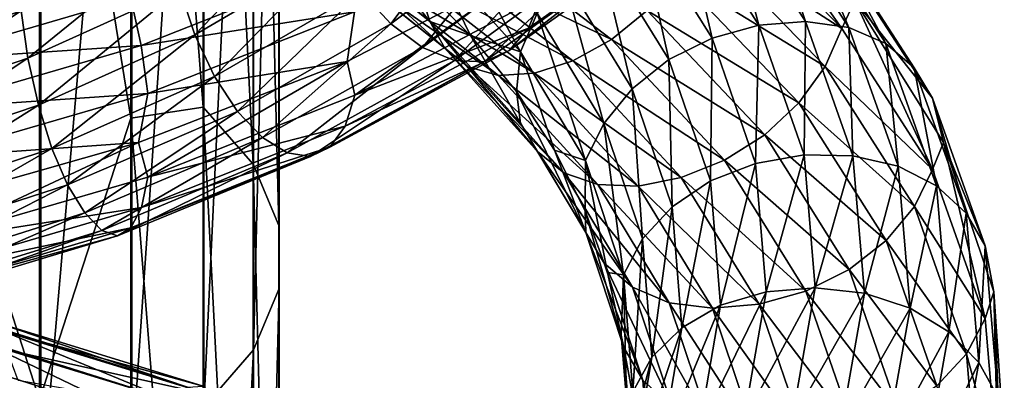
# Model space of a CAD drawing. Header units: metres. Extents: x -109 to 109, y -452 to 89.
# Tile 197 of 256: x 4.69 to 18.98, y -306.61 to -301.38. Entities that reach past the tile are written whole.
import ezdxf

# ---------------------------------------------------------------- set-up
doc = ezdxf.new("R2010")
doc.units = ezdxf.units.M
doc.layers.add('solid_K244270000C71_000_01', color=7, linetype='CONTINUOUS')

msp = doc.modelspace()

# ---------------------------------------------------------------- linework, layer by layer
at = {"layer": 'solid_K244270000C71_000_01'}
for points in [[(4.980319, -294.578125, 834.86615), (3.437735, -302.117523, 829.358582), (3.437735, -288.75882, 837.007446)], [(7.353192, -288.709747, 840.979858), (7.353192, -302.644073, 833.163818), (6.304805, -289.20343, 839.112061)], [(8.079568, -303.474945, 834.559021), (7.353192, -302.644073, 833.163818), (7.353192, -288.709747, 840.979858)], [(8.079568, -289.424896, 842.437744), (8.079568, -303.474945, 834.559021), (7.353192, -288.709747, 840.979858)], [(6.304805, -289.20343, 839.112061), (6.304805, -302.805511, 831.373291), (4.980319, -294.578125, 834.86615)], [(7.353192, -302.644073, 833.163818), (6.304805, -302.805511, 831.373291), (6.304805, -289.20343, 839.112061)], [(8.452125, -304.36496, 836.053589), (8.079568, -303.474945, 834.559021), (8.079568, -289.424896, 842.437744)], [(8.452125, -290.190948, 843.999451), (8.452125, -304.36496, 836.053589), (8.079568, -289.424896, 842.437744)], [(8.454546, -305.275177, 837.582031), (8.452125, -304.36496, 836.053589), (8.452125, -290.190948, 843.999451)], [(8.454546, -290.974365, 845.596558), (8.454546, -305.275177, 837.582031), (8.452125, -290.190948, 843.999451)], [(8.086726, -306.16571, 839.077454), (8.454546, -305.275177, 837.582031), (8.454546, -290.974365, 845.596558)], [(8.086726, -291.740875, 847.15918), (8.086726, -306.16571, 839.077454), (8.454546, -290.974365, 845.596558)], [(7.364774, -306.997559, 840.474304), (8.086726, -306.16571, 839.077454), (8.086726, -291.740875, 847.15918)], [(7.364774, -292.456879, 848.618835), (7.364774, -306.997559, 840.474304), (8.086726, -291.740875, 847.15918)], [(6.320303, -307.734314, 841.711487), (7.364774, -306.997559, 840.474304), (7.364774, -292.456879, 848.618835)], [(6.320303, -293.091003, 849.911621), (6.320303, -307.734314, 841.711487), (7.364774, -292.456879, 848.618835)], [(4.999055, -308.343719, 842.734863), (6.320303, -307.734314, 841.711487), (6.320303, -293.091003, 849.911621)], [(4.999055, -293.61554, 850.980896), (4.999055, -308.343719, 842.734863), (6.320303, -293.091003, 849.911621)], [(3.458888, -308.799072, 843.499451), (4.999055, -308.343719, 842.734863), (4.999055, -293.61554, 850.980896)], [(3.458888, -294.007446, 851.779907), (3.458888, -308.799072, 843.499451), (4.999055, -293.61554, 850.980896)], [(4.980319, -294.578125, 834.86615), (4.980319, -306.892273, 827.329834), (3.437735, -302.117523, 829.358582)], [(6.304805, -302.805511, 831.373291), (4.980319, -306.892273, 827.329834), (4.980319, -294.578125, 834.86615)], [(15.007382, -299.200409, 831.345703), (16.623667, -301.501556, 833.019958), (14.793308, -299.613281, 830.944092)], [(15.007382, -299.200409, 831.345703), (16.810389, -301.097168, 833.451782), (16.623667, -301.501556, 833.019958)], [(10.076385, -301.43808, 857.361633), (9.646701, -300.968689, 857.046326), (11.479028, -299.572021, 855.694092)], [(11.990329, -299.99826, 855.939331), (10.076385, -301.43808, 857.361633), (11.479028, -299.572021, 855.694092)], [(13.659552, -299.914886, 835.929016), (14.741325, -301.643616, 837.799683), (14.28732, -299.668304, 835.682434)], [(14.28732, -299.668304, 835.682434), (15.41881, -301.456696, 837.651611), (14.915316, -299.553375, 835.353394)], [(14.741325, -301.643616, 837.799683), (15.41881, -301.456696, 837.651611), (14.28732, -299.668304, 835.682434)], [(14.793308, -299.613281, 830.944092), (16.623667, -301.501556, 833.019958), (14.575765, -300.181244, 830.783813)], [(14.915316, -299.553375, 835.353394), (16.09654, -301.403076, 837.419739), (15.498057, -299.582428, 834.963074)], [(15.41881, -301.456696, 837.651611), (16.09654, -301.403076, 837.419739), (14.915316, -299.553375, 835.353394)], [(15.498057, -299.582428, 834.963074), (16.725431, -301.490906, 837.117981), (15.99382, -299.7612, 834.533997)], [(16.09654, -301.403076, 837.419739), (16.725431, -301.490906, 837.117981), (15.498057, -299.582428, 834.963074)], [(7.233361, -301.595642, 857.872131), (7.013714, -300.933258, 857.812378), (8.999321, -299.756622, 856.850708)], [(9.281151, -300.394165, 856.875427), (7.233361, -301.595642, 857.872131), (8.999321, -299.756622, 856.850708)], [(10.640753, -300.378235, 834.374023), (11.957321, -301.842682, 835.802185), (10.858295, -299.800873, 834.534058)], [(11.957321, -301.842682, 835.802185), (12.20178, -301.282471, 836.001221), (10.858295, -299.800873, 834.534058)], [(15.99382, -299.7612, 834.533997), (17.260456, -301.721954, 836.762207), (16.37604, -300.069458, 834.094788)], [(16.725431, -301.490906, 837.117981), (17.260456, -301.721954, 836.762207), (15.99382, -299.7612, 834.533997)], [(14.371198, -299.876953, 858.249512), (12.077211, -301.499878, 860.015442), (14.036932, -300.224854, 857.743103)], [(12.257463, -301.039703, 860.51062), (12.077211, -301.499878, 860.015442), (14.371198, -299.876953, 858.249512)], [(13.077492, -300.280731, 836.071838), (14.113169, -301.955505, 837.84967), (13.659552, -299.914886, 835.929016)], [(14.113169, -301.955505, 837.84967), (14.741325, -301.643616, 837.799683), (13.659552, -299.914886, 835.929016)], [(8.99811, -300.075867, 832.513184), (10.64226, -301.403198, 833.718506), (9.600228, -300.095642, 833.337219)], [(10.861115, -301.790466, 833.261719), (10.64226, -301.403198, 833.718506), (8.99811, -300.075867, 832.513184)], [(9.183154, -300.440613, 832.030151), (10.861115, -301.790466, 833.261719), (8.99811, -300.075867, 832.513184)], [(10.64226, -301.403198, 833.718506), (10.465659, -300.828857, 834.013), (9.600228, -300.095642, 833.337219)], [(10.539438, -301.777954, 857.794189), (10.076385, -301.43808, 857.361633), (11.990329, -299.99826, 855.939331)], [(12.541335, -300.292786, 856.295166), (10.539438, -301.777954, 857.794189), (11.990329, -299.99826, 855.939331)], [(11.227074, -300.094696, 829.495117), (13.278503, -301.662354, 831.050842), (10.754732, -300.45108, 829.901672)], [(13.796474, -301.244263, 830.832092), (13.278503, -301.662354, 831.050842), (11.227074, -300.094696, 829.495117)], [(16.37604, -300.069458, 834.094788), (17.672947, -302.073151, 836.377319), (16.621975, -300.480865, 833.675842)], [(17.260456, -301.721954, 836.762207), (17.672947, -302.073151, 836.377319), (16.37604, -300.069458, 834.094788)], [(14.036932, -300.224854, 857.743103), (11.796303, -301.825378, 859.457825), (13.602844, -300.41925, 857.226257)], [(12.077211, -301.499878, 860.015442), (11.796303, -301.825378, 859.457825), (14.036932, -300.224854, 857.743103)], [(14.575765, -300.181244, 830.783813), (16.379208, -302.053894, 832.819641), (14.236742, -300.738281, 830.743896)], [(16.623667, -301.501556, 833.019958), (16.379208, -302.053894, 832.819641), (14.575765, -300.181244, 830.783813)], [(4.811071, -301.933167, 858.446594), (4.714126, -301.248962, 858.528015), (6.872385, -300.261688, 857.908813)], [(7.013714, -300.933258, 857.812378), (4.811071, -301.933167, 858.446594), (6.872385, -300.261688, 857.908813)], [(10.640753, -300.378235, 834.374023), (10.465659, -300.828857, 834.013), (11.235077, -301.605713, 834.753052)], [(11.002323, -301.968079, 858.310547), (10.539438, -301.777954, 857.794189), (12.541335, -300.292786, 856.295166)], [(10.640753, -300.378235, 834.374023), (11.235077, -301.605713, 834.753052), (11.957321, -301.842682, 835.802185)], [(13.092142, -300.438812, 856.733643), (11.002323, -301.968079, 858.310547), (12.541335, -300.292786, 856.295166)], [(12.582751, -300.748413, 836.09436), (13.579247, -302.378815, 837.791992), (13.077492, -300.280731, 836.071838)], [(13.579247, -302.378815, 837.791992), (14.113169, -301.955505, 837.84967), (13.077492, -300.280731, 836.071838)], [(7.518257, -302.201263, 858.090088), (7.233361, -301.595642, 857.872131), (9.281151, -300.394165, 856.875427)], [(9.646701, -300.968689, 857.046326), (7.518257, -302.201263, 858.090088), (9.281151, -300.394165, 856.875427)], [(11.20125, -302.058533, 832.76532), (10.861115, -301.790466, 833.261719), (9.183154, -300.440613, 832.030151)], [(9.470741, -300.675995, 831.490479), (11.20125, -302.058533, 832.76532), (9.183154, -300.440613, 832.030151)], [(10.754732, -300.45108, 829.901672), (12.719855, -301.970642, 831.380066), (10.282221, -300.68045, 830.391296)], [(13.278503, -301.662354, 831.050842), (12.719855, -301.970642, 831.380066), (10.754732, -300.45108, 829.901672)], [(11.431505, -301.988007, 858.87677), (11.002323, -301.968079, 858.310547), (13.092142, -300.438812, 856.733643)], [(13.602844, -300.41925, 857.226257), (11.431505, -301.988007, 858.87677), (13.092142, -300.438812, 856.733643)], [(11.796303, -301.825378, 859.457825), (11.431505, -301.988007, 858.87677), (13.602844, -300.41925, 857.226257)], [(16.621975, -300.480865, 833.675842), (17.938358, -302.515411, 835.990479), (16.810389, -301.097168, 833.451782)], [(17.672947, -302.073151, 836.377319), (17.938358, -302.515411, 835.990479), (16.621975, -300.480865, 833.675842)], [(6.304607, -301.062897, 863.537476), (6.455274, -301.751648, 863.627747), (9.41068, -300.580139, 862.673828)], [(9.41068, -300.580139, 862.673828), (6.455274, -301.751648, 863.627747), (9.552009, -301.263947, 862.577454)], [(12.179196, -300.565308, 860.989929), (9.44348, -301.982635, 862.386475), (9.552981, -302.469543, 861.918213)], [(9.552009, -301.263947, 862.577454), (9.44348, -301.982635, 862.386475), (12.179196, -300.565308, 860.989929)], [(12.179196, -300.565308, 860.989929), (9.552981, -302.469543, 861.918213), (12.257463, -301.039703, 860.51062)], [(11.642427, -302.18396, 832.264648), (11.20125, -302.058533, 832.76532), (9.470741, -300.675995, 831.490479)], [(9.84376, -300.760498, 830.931946), (11.642427, -302.18396, 832.264648), (9.470741, -300.675995, 831.490479)], [(10.282221, -300.68045, 830.391296), (12.161006, -302.150726, 831.793518), (9.84376, -300.760498, 830.931946)], [(12.161006, -302.150726, 831.793518), (11.642427, -302.18396, 832.264648), (9.84376, -300.760498, 830.931946)], [(12.719855, -301.970642, 831.380066), (12.161006, -302.150726, 831.793518), (10.282221, -300.68045, 830.391296)], [(12.20178, -301.282471, 836.001221), (13.168105, -302.880219, 837.635376), (12.582751, -300.748413, 836.09436)], [(13.168105, -302.880219, 837.635376), (13.579247, -302.378815, 837.791992), (12.582751, -300.748413, 836.09436)], [(14.236742, -300.738281, 830.743896), (15.998238, -302.582031, 832.721375), (13.796474, -301.244263, 830.832092)], [(16.379208, -302.053894, 832.819641), (15.998238, -302.582031, 832.721375), (14.236742, -300.738281, 830.743896)], [(4.714126, -301.248962, 858.528015), (2.411047, -302.047485, 858.802368), (3.835884, -300.930878, 858.919495)], [(4.961739, -302.614075, 858.531677), (4.811071, -301.933167, 858.446594), (7.013714, -300.933258, 857.812378)], [(7.233361, -301.595642, 857.872131), (4.961739, -302.614075, 858.531677), (7.013714, -300.933258, 857.812378)], [(10.64226, -301.403198, 833.718506), (11.235077, -301.605713, 834.753052), (10.465659, -300.828857, 834.013)], [(3.12455, -301.325623, 863.720398), (3.2245, -301.969452, 864.002258), (6.304607, -301.062897, 863.537476)], [(6.304607, -301.062897, 863.537476), (3.2245, -301.969452, 864.002258), (6.455274, -301.751648, 863.627747)], [(7.853136, -302.706177, 858.461914), (7.518257, -302.201263, 858.090088), (9.646701, -300.968689, 857.046326)], [(10.076385, -301.43808, 857.361633), (7.853136, -302.706177, 858.461914), (9.646701, -300.968689, 857.046326)], [(12.257463, -301.039703, 860.51062), (9.552981, -302.469543, 861.918213), (12.077211, -301.499878, 860.015442)], [(16.810389, -301.097168, 833.451782), (17.940186, -303.550934, 835.321838), (16.623667, -301.501556, 833.019958)], [(16.810389, -301.097168, 833.451782), (18.099243, -303.156952, 835.786011), (17.940186, -303.550934, 835.321838)], [(17.938358, -302.515411, 835.990479), (18.099243, -303.156952, 835.786011), (16.810389, -301.097168, 833.451782)], [(13.796474, -301.244263, 830.832092), (15.503497, -303.047455, 832.736572), (13.278503, -301.662354, 831.050842)], [(15.998238, -302.582031, 832.721375), (15.503497, -303.047455, 832.736572), (13.796474, -301.244263, 830.832092)], [(2.460629, -302.739471, 858.729492), (2.411047, -302.047485, 858.802368), (4.714126, -301.248962, 858.528015)], [(4.811071, -301.933167, 858.446594), (2.460629, -302.739471, 858.729492), (4.714126, -301.248962, 858.528015)], [(6.455274, -301.751648, 863.627747), (6.552219, -302.448975, 863.545959), (9.552009, -301.263947, 862.577454)], [(9.552009, -301.263947, 862.577454), (6.552219, -302.448975, 863.545959), (9.44348, -301.982635, 862.386475)], [(11.957321, -301.842682, 835.802185), (12.904286, -303.421448, 837.393677), (12.20178, -301.282471, 836.001221)], [(12.904286, -303.421448, 837.393677), (13.168105, -302.880219, 837.635376), (12.20178, -301.282471, 836.001221)], [(8.214021, -303.083496, 858.956543), (7.853136, -302.706177, 858.461914), (10.076385, -301.43808, 857.361633)], [(10.539438, -301.777954, 857.794189), (8.214021, -303.083496, 858.956543), (10.076385, -301.43808, 857.361633)], [(12.077211, -301.499878, 860.015442), (9.4125, -302.919678, 861.394348), (11.796303, -301.825378, 859.457825)], [(9.552981, -302.469543, 861.918213), (9.4125, -302.919678, 861.394348), (12.077211, -301.499878, 860.015442)], [(10.64226, -301.403198, 833.718506), (11.959014, -302.876862, 835.137573), (11.235077, -301.605713, 834.753052)], [(12.204949, -303.290344, 834.710938), (11.959014, -302.876862, 835.137573), (10.64226, -301.403198, 833.718506)], [(10.861115, -301.790466, 833.261719), (12.204949, -303.290344, 834.710938), (10.64226, -301.403198, 833.718506)], [(14.741325, -301.643616, 837.799683), (15.37047, -303.460815, 839.790588), (15.41881, -301.456696, 837.651611)], [(15.37047, -303.460815, 839.790588), (16.076868, -303.337708, 839.746704), (15.41881, -301.456696, 837.651611)], [(15.41881, -301.456696, 837.651611), (16.076868, -303.337708, 839.746704), (16.09654, -301.403076, 837.419739)], [(16.076868, -303.337708, 839.746704), (16.783524, -303.349609, 839.617493), (16.09654, -301.403076, 837.419739)], [(16.09654, -301.403076, 837.419739), (16.783524, -303.349609, 839.617493), (16.725431, -301.490906, 837.117981)], [(16.623667, -301.501556, 833.019958), (17.940186, -303.550934, 835.321838), (16.379208, -302.053894, 832.819641)], [(16.725431, -301.490906, 837.117981), (17.439255, -303.500183, 839.409302), (17.260456, -301.721954, 836.762207)], [(16.783524, -303.349609, 839.617493), (17.439255, -303.500183, 839.409302), (16.725431, -301.490906, 837.117981)], [(5.157163, -303.24292, 858.783752), (4.961739, -302.614075, 858.531677), (7.233361, -301.595642, 857.872131)], [(7.518257, -302.201263, 858.090088), (5.157163, -303.24292, 858.783752), (7.233361, -301.595642, 857.872131)], [(11.959014, -302.876862, 835.137573), (11.899452, -302.420044, 835.548157), (11.235077, -301.605713, 834.753052)], [(11.957321, -301.842682, 835.802185), (11.235077, -301.605713, 834.753052), (11.899452, -302.420044, 835.548157)], [(13.278503, -301.662354, 831.050842), (14.921437, -303.415405, 832.871643), (12.719855, -301.970642, 831.380066)], [(15.503497, -303.047455, 832.736572), (14.921437, -303.415405, 832.871643), (13.278503, -301.662354, 831.050842)], [(14.113169, -301.955505, 837.84967), (14.715504, -303.715057, 839.742615), (14.741325, -301.643616, 837.799683)], [(14.715504, -303.715057, 839.742615), (15.37047, -303.460815, 839.790588), (14.741325, -301.643616, 837.799683)], [(3.2245, -301.969452, 864.002258), (3.301559, -302.669983, 864.1073), (6.455274, -301.751648, 863.627747)], [(6.455274, -301.751648, 863.627747), (3.301559, -302.669983, 864.1073), (6.552219, -302.448975, 863.545959)], [(8.574776, -303.310059, 859.536011), (8.214021, -303.083496, 858.956543), (10.539438, -301.777954, 857.794189)], [(11.002323, -301.968079, 858.310547), (8.574776, -303.310059, 859.536011), (10.539438, -301.777954, 857.794189)], [(12.587169, -303.596436, 834.264282), (12.204949, -303.290344, 834.710938), (10.861115, -301.790466, 833.261719)], [(11.20125, -302.058533, 832.76532), (12.587169, -303.596436, 834.264282), (10.861115, -301.790466, 833.261719)], [(17.260456, -301.721954, 836.762207), (17.997114, -303.787109, 839.130981), (17.672947, -302.073151, 836.377319)], [(17.439255, -303.500183, 839.409302), (17.997114, -303.787109, 839.130981), (17.260456, -301.721954, 836.762207)], [(2.537688, -303.431946, 858.829407), (2.460629, -302.739471, 858.729492), (4.811071, -301.933167, 858.446594)], [(4.961739, -302.614075, 858.531677), (2.537688, -303.431946, 858.829407), (4.811071, -301.933167, 858.446594)], [(11.796303, -301.825378, 859.457825), (9.193571, -303.22644, 860.794983), (11.431505, -301.988007, 858.87677)], [(9.4125, -302.919678, 861.394348), (9.193571, -303.22644, 860.794983), (11.796303, -301.825378, 859.457825)], [(11.957321, -301.842682, 835.802185), (11.899452, -302.420044, 835.548157), (12.45491, -303.269379, 836.392334)], [(11.957321, -301.842682, 835.802185), (12.45491, -303.269379, 836.392334), (12.904286, -303.421448, 837.393677)], [(13.579247, -302.378815, 837.791992), (14.158794, -304.090912, 839.600098), (14.113169, -301.955505, 837.84967)], [(14.158794, -304.090912, 839.600098), (14.715504, -303.715057, 839.742615), (14.113169, -301.955505, 837.84967)], [(9.44348, -301.982635, 862.386475), (6.415642, -303.160278, 863.331604), (6.552886, -303.660767, 862.879333)], [(6.552219, -302.448975, 863.545959), (6.415642, -303.160278, 863.331604), (9.44348, -301.982635, 862.386475)], [(9.44348, -301.982635, 862.386475), (6.552886, -303.660767, 862.879333), (9.552981, -302.469543, 861.918213)], [(8.909263, -303.362671, 860.161865), (8.574776, -303.310059, 859.536011), (11.002323, -301.968079, 858.310547)], [(11.431505, -301.988007, 858.87677), (8.909263, -303.362671, 860.161865), (11.002323, -301.968079, 858.310547)], [(9.193571, -303.22644, 860.794983), (8.909263, -303.362671, 860.161865), (11.431505, -301.988007, 858.87677)], [(13.082932, -303.769409, 833.830017), (12.587169, -303.596436, 834.264282), (11.20125, -302.058533, 832.76532)], [(11.642427, -302.18396, 832.264648), (13.082932, -303.769409, 833.830017), (11.20125, -302.058533, 832.76532)], [(12.719855, -301.970642, 831.380066), (14.293669, -303.667816, 833.112305), (12.161006, -302.150726, 831.793518)], [(14.921437, -303.415405, 832.871643), (14.293669, -303.667816, 833.112305), (12.719855, -301.970642, 831.380066)], [(16.379208, -302.053894, 832.819641), (17.676365, -304.085938, 835.077698), (15.998238, -302.582031, 832.721375)], [(17.940186, -303.550934, 835.321838), (17.676365, -304.085938, 835.077698), (16.379208, -302.053894, 832.819641)], [(17.672947, -302.073151, 836.377319), (18.427208, -304.184143, 838.803406), (17.938358, -302.515411, 835.990479)], [(17.997114, -303.787109, 839.130981), (18.427208, -304.184143, 838.803406), (17.672947, -302.073151, 836.377319)], [(4.980319, -306.892273, 827.329834), (3.437735, -314.821381, 820.665344), (3.437735, -302.117523, 829.358582)], [(5.386874, -303.774567, 859.196838), (5.157163, -303.24292, 858.783752), (7.518257, -302.201263, 858.090088)], [(7.853136, -302.706177, 858.461914), (5.386874, -303.774567, 859.196838), (7.518257, -302.201263, 858.090088)], [(12.161006, -302.150726, 831.793518), (13.665673, -303.790588, 833.438538), (11.642427, -302.18396, 832.264648)], [(13.665673, -303.790588, 833.438538), (13.082932, -303.769409, 833.830017), (11.642427, -302.18396, 832.264648)], [(14.293669, -303.667816, 833.112305), (13.665673, -303.790588, 833.438538), (12.161006, -302.150726, 831.793518)], [(13.168105, -302.880219, 837.635376), (13.730106, -304.557404, 839.376526), (13.579247, -302.378815, 837.791992)], [(13.730106, -304.557404, 839.376526), (14.158794, -304.090912, 839.600098), (13.579247, -302.378815, 837.791992)], [(3.301559, -302.669983, 864.1073), (3.351142, -303.37558, 864.033752), (6.552219, -302.448975, 863.545959)], [(6.552219, -302.448975, 863.545959), (3.351142, -303.37558, 864.033752), (6.415642, -303.160278, 863.331604)], [(9.552981, -302.469543, 861.918213), (6.552886, -303.660767, 862.879333), (9.4125, -302.919678, 861.394348)], [(12.906113, -304.465881, 836.719299), (12.45491, -303.269379, 836.392334), (11.899452, -302.420044, 835.548157)], [(11.959014, -302.876862, 835.137573), (12.906113, -304.465881, 836.719299), (11.899452, -302.420044, 835.548157)], [(17.938358, -302.515411, 835.990479), (18.703949, -304.659332, 838.450562), (18.099243, -303.156952, 835.786011)], [(18.427208, -304.184143, 838.803406), (18.703949, -304.659332, 838.450562), (17.938358, -302.515411, 835.990479)], [(2.637639, -304.0755, 859.101868), (2.537688, -303.431946, 858.829407), (4.961739, -302.614075, 858.531677)], [(5.157163, -303.24292, 858.783752), (2.637639, -304.0755, 859.101868), (4.961739, -302.614075, 858.531677)], [(7.353192, -302.644073, 833.163818), (7.353192, -315.894531, 824.237427), (6.304805, -302.805511, 831.373291)], [(8.079568, -316.835663, 825.56073), (7.353192, -315.894531, 824.237427), (7.353192, -302.644073, 833.163818)], [(8.079568, -303.474945, 834.559021), (8.079568, -316.835663, 825.56073), (7.353192, -302.644073, 833.163818)], [(15.998238, -302.582031, 832.721375), (17.265224, -304.58197, 834.915588), (15.503497, -303.047455, 832.736572)], [(17.676365, -304.085938, 835.077698), (17.265224, -304.58197, 834.915588), (15.998238, -302.582031, 832.721375)], [(6.304805, -302.805511, 831.373291), (6.304805, -315.740631, 822.564941), (4.980319, -306.892273, 827.329834)], [(5.634424, -304.180023, 859.736816), (5.386874, -303.774567, 859.196838), (7.853136, -302.706177, 858.461914)], [(8.214021, -303.083496, 858.956543), (5.634424, -304.180023, 859.736816), (7.853136, -302.706177, 858.461914)], [(7.353192, -315.894531, 824.237427), (6.304805, -315.740631, 822.564941), (6.304805, -302.805511, 831.373291)], [(9.4125, -302.919678, 861.394348), (6.456523, -304.103027, 862.333984), (9.193571, -303.22644, 860.794983)], [(6.552886, -303.660767, 862.879333), (6.456523, -304.103027, 862.333984), (9.4125, -302.919678, 861.394348)], [(13.171525, -304.908447, 836.325745), (12.906113, -304.465881, 836.719299), (11.959014, -302.876862, 835.137573)], [(12.204949, -303.290344, 834.710938), (13.171525, -304.908447, 836.325745), (11.959014, -302.876862, 835.137573)], [(12.904286, -303.421448, 837.393677), (13.455028, -305.078308, 839.089783), (13.168105, -302.880219, 837.635376)], [(13.455028, -305.078308, 839.089783), (13.730106, -304.557404, 839.376526), (13.168105, -302.880219, 837.635376)], [(5.881884, -304.434174, 860.362488), (5.634424, -304.180023, 859.736816), (8.214021, -303.083496, 858.956543)], [(8.574776, -303.310059, 859.536011), (5.881884, -304.434174, 860.362488), (8.214021, -303.083496, 858.956543)], [(15.503497, -303.047455, 832.736572), (16.731302, -305.00235, 834.850769), (14.921437, -303.415405, 832.871643)], [(17.265224, -304.58197, 834.915588), (16.731302, -305.00235, 834.850769), (15.503497, -303.047455, 832.736572)], [(2.755125, -304.624146, 859.539734), (2.637639, -304.0755, 859.101868), (5.157163, -303.24292, 858.783752)], [(5.386874, -303.774567, 859.196838), (2.755125, -304.624146, 859.539734), (5.157163, -303.24292, 858.783752)], [(6.415642, -303.160278, 863.331604), (3.184188, -304.077362, 863.793579), (3.351483, -304.590485, 863.361267)], [(3.351142, -303.37558, 864.033752), (3.184188, -304.077362, 863.793579), (6.415642, -303.160278, 863.331604)], [(6.415642, -303.160278, 863.331604), (3.351483, -304.590485, 863.361267), (6.552886, -303.660767, 862.879333)], [(9.193571, -303.22644, 860.794983), (6.306348, -304.395416, 861.703735), (8.909263, -303.362671, 860.161865)], [(6.456523, -304.103027, 862.333984), (6.306348, -304.395416, 861.703735), (9.193571, -303.22644, 860.794983)], [(18.099243, -303.156952, 835.786011), (18.705853, -305.710632, 837.768555), (17.940186, -303.550934, 835.321838)], [(18.099243, -303.156952, 835.786011), (18.831867, -305.323883, 838.260803), (18.705853, -305.710632, 837.768555)], [(18.703949, -304.659332, 838.450562), (18.831867, -305.323883, 838.260803), (18.099243, -303.156952, 835.786011)], [(6.111326, -304.511536, 861.032166), (5.881884, -304.434174, 860.362488), (8.574776, -303.310059, 859.536011)], [(8.909263, -303.362671, 860.161865), (6.111326, -304.511536, 861.032166), (8.574776, -303.310059, 859.536011)], [(6.306348, -304.395416, 861.703735), (6.111326, -304.511536, 861.032166), (8.909263, -303.362671, 860.161865)], [(13.584014, -305.256775, 835.933716), (13.171525, -304.908447, 836.325745), (12.204949, -303.290344, 834.710938)], [(12.587169, -303.596436, 834.264282), (13.584014, -305.256775, 835.933716), (12.204949, -303.290344, 834.710938)], [(12.906113, -304.465881, 836.719299), (12.897081, -304.148438, 837.276855), (12.45491, -303.269379, 836.392334)], [(12.904286, -303.421448, 837.393677), (12.45491, -303.269379, 836.392334), (12.897081, -304.148438, 837.276855)], [(15.37047, -303.460815, 839.790588), (15.52402, -305.324005, 841.832947), (16.076868, -303.337708, 839.746704)], [(15.52402, -305.324005, 841.832947), (16.237476, -305.266876, 841.89563), (16.076868, -303.337708, 839.746704)], [(16.076868, -303.337708, 839.746704), (16.237476, -305.266876, 841.89563), (16.783524, -303.349609, 839.617493)], [(16.237476, -305.266876, 841.89563), (16.951189, -305.346497, 841.871399), (16.783524, -303.349609, 839.617493)], [(16.783524, -303.349609, 839.617493), (16.951189, -305.346497, 841.871399), (17.439255, -303.500183, 839.409302)], [(8.452125, -317.843811, 826.978333), (8.079568, -316.835663, 825.56073), (8.079568, -303.474945, 834.559021)], [(8.452125, -304.36496, 836.053589), (8.452125, -317.843811, 826.978333), (8.079568, -303.474945, 834.559021)], [(12.904286, -303.421448, 837.393677), (12.897081, -304.148438, 837.276855), (13.219989, -305.046906, 838.187561)], [(12.904286, -303.421448, 837.393677), (13.219989, -305.046906, 838.187561), (13.455028, -305.078308, 839.089783)], [(14.921437, -303.415405, 832.871643), (16.103146, -305.314636, 834.894165), (14.293669, -303.667816, 833.112305)], [(14.715504, -303.715057, 839.742615), (14.862512, -305.518646, 841.684753), (15.37047, -303.460815, 839.790588)], [(14.862512, -305.518646, 841.684753), (15.52402, -305.324005, 841.832947), (15.37047, -303.460815, 839.790588)], [(16.731302, -305.00235, 834.850769), (16.103146, -305.314636, 834.894165), (14.921437, -303.415405, 832.871643)], [(16.951189, -305.346497, 841.871399), (17.613474, -305.562012, 841.758911), (17.439255, -303.500183, 839.409302)], [(17.439255, -303.500183, 839.409302), (17.613474, -305.562012, 841.758911), (17.997114, -303.787109, 839.130981)], [(6.552886, -303.660767, 862.879333), (3.351483, -304.590485, 863.361267), (6.456523, -304.103027, 862.333984)], [(14.11904, -305.482574, 835.572327), (13.584014, -305.256775, 835.933716), (12.587169, -303.596436, 834.264282)], [(13.082932, -303.769409, 833.830017), (14.11904, -305.482574, 835.572327), (12.587169, -303.596436, 834.264282)], [(14.293669, -303.667816, 833.112305), (15.425661, -305.505005, 835.037659), (13.665673, -303.790588, 833.438538)], [(16.103146, -305.314636, 834.894165), (15.425661, -305.505005, 835.037659), (14.293669, -303.667816, 833.112305)], [(17.940186, -303.550934, 835.321838), (18.705853, -305.710632, 837.768555), (17.676365, -304.085938, 835.077698)], [(2.881734, -305.047668, 860.107117), (2.755125, -304.624146, 859.539734), (5.386874, -303.774567, 859.196838)], [(5.634424, -304.180023, 859.736816), (2.881734, -305.047668, 860.107117), (5.386874, -303.774567, 859.196838)], [(14.747931, -305.564178, 835.268188), (14.11904, -305.482574, 835.572327), (13.082932, -303.769409, 833.830017)], [(13.665673, -303.790588, 833.438538), (14.747931, -305.564178, 835.268188), (13.082932, -303.769409, 833.830017)], [(15.425661, -305.505005, 835.037659), (14.747931, -305.564178, 835.268188), (13.665673, -303.790588, 833.438538)], [(14.158794, -304.090912, 839.600098), (14.300241, -305.845398, 841.455444), (14.715504, -303.715057, 839.742615)], [(14.300241, -305.845398, 841.455444), (14.862512, -305.518646, 841.684753), (14.715504, -303.715057, 839.742615)], [(17.613474, -305.562012, 841.758911), (18.176905, -305.906616, 841.559875), (17.997114, -303.787109, 839.130981)], [(17.997114, -303.787109, 839.130981), (18.176905, -305.906616, 841.559875), (18.427208, -304.184143, 838.803406)], [(6.456523, -304.103027, 862.333984), (3.302198, -305.027283, 862.802307), (6.306348, -304.395416, 861.703735)], [(3.351483, -304.590485, 863.361267), (3.302198, -305.027283, 862.802307), (6.456523, -304.103027, 862.333984)], [(13.730106, -304.557404, 839.376526), (13.86727, -306.275726, 841.163391), (14.158794, -304.090912, 839.600098)], [(13.86727, -306.275726, 841.163391), (14.300241, -305.845398, 841.455444), (14.158794, -304.090912, 839.600098)], [(17.676365, -304.085938, 835.077698), (18.430775, -306.227051, 837.478149), (17.265224, -304.58197, 834.915588)], [(18.705853, -305.710632, 837.768555), (18.430775, -306.227051, 837.478149), (17.676365, -304.085938, 835.077698)], [(3.008298, -305.31955, 860.760925), (2.881734, -305.047668, 860.107117), (5.634424, -304.180023, 859.736816)], [(5.881884, -304.434174, 860.362488), (3.008298, -305.31955, 860.760925), (5.634424, -304.180023, 859.736816)], [(13.456932, -306.133667, 838.40509), (13.219989, -305.046906, 838.187561), (12.897081, -304.148438, 837.276855)], [(12.906113, -304.465881, 836.719299), (13.456932, -306.133667, 838.40509), (12.897081, -304.148438, 837.276855)], [(18.176905, -305.906616, 841.559875), (18.611296, -306.351044, 841.290955), (18.427208, -304.184143, 838.803406)], [(18.427208, -304.184143, 838.803406), (18.611296, -306.351044, 841.290955), (18.703949, -304.659332, 838.450562)], [(8.454546, -318.874817, 828.42804), (8.452125, -317.843811, 826.978333), (8.452125, -304.36496, 836.053589)], [(8.454546, -305.275177, 837.582031), (8.454546, -318.874817, 828.42804), (8.452125, -304.36496, 836.053589)], [(3.125647, -305.412994, 861.457458), (3.008298, -305.31955, 860.760925), (5.881884, -304.434174, 860.362488)], [(6.111326, -304.511536, 861.032166), (3.125647, -305.412994, 861.457458), (5.881884, -304.434174, 860.362488)], [(3.225391, -305.310059, 862.152771), (3.125647, -305.412994, 861.457458), (6.111326, -304.511536, 861.032166)], [(6.306348, -304.395416, 861.703735), (3.225391, -305.310059, 862.152771), (6.111326, -304.511536, 861.032166)], [(3.302198, -305.027283, 862.802307), (3.225391, -305.310059, 862.152771), (6.306348, -304.395416, 861.703735)], [(13.733672, -306.60733, 838.04657), (13.456932, -306.133667, 838.40509), (12.906113, -304.465881, 836.719299)], [(13.171525, -304.908447, 836.325745), (13.733672, -306.60733, 838.04657), (12.906113, -304.465881, 836.719299)], [(13.455028, -305.078308, 839.089783), (13.589442, -306.775604, 840.830505), (13.730106, -304.557404, 839.376526)], [(13.589442, -306.775604, 840.830505), (13.86727, -306.275726, 841.163391), (13.730106, -304.557404, 839.376526)], [(17.265224, -304.58197, 834.915588), (18.002087, -306.688782, 837.248535), (16.731302, -305.00235, 834.850769)], [(18.430775, -306.227051, 837.478149), (18.002087, -306.688782, 837.248535), (17.265224, -304.58197, 834.915588)], [(18.611296, -306.351044, 841.290955), (18.8908, -306.860229, 840.972778), (18.703949, -304.659332, 838.450562)], [(18.703949, -304.659332, 838.450562), (18.8908, -306.860229, 840.972778), (18.831867, -305.323883, 838.260803)], [(14.163766, -307.000793, 837.712219), (13.733672, -306.60733, 838.04657), (13.171525, -304.908447, 836.325745)], [(13.584014, -305.256775, 835.933716), (14.163766, -307.000793, 837.712219), (13.171525, -304.908447, 836.325745)], [(13.456932, -306.133667, 838.40509), (13.420814, -305.959137, 839.115356), (13.219989, -305.046906, 838.187561)], [(13.455028, -305.078308, 839.089783), (13.219989, -305.046906, 838.187561), (13.420814, -305.959137, 839.115356)], [(13.455028, -305.078308, 839.089783), (13.420814, -305.959137, 839.115356), (13.498259, -306.881744, 840.053467)], [(13.455028, -305.078308, 839.089783), (13.498259, -306.881744, 840.053467), (13.589442, -306.775604, 840.830505)], [(16.731302, -305.00235, 834.850769), (17.445377, -307.061005, 837.099243), (16.103146, -305.314636, 834.894165)], [(18.002087, -306.688782, 837.248535), (17.445377, -307.061005, 837.099243), (16.731302, -305.00235, 834.850769)], [(8.086726, -319.883545, 829.846436), (8.454546, -318.874817, 828.42804), (8.454546, -305.275177, 837.582031)], [(8.086726, -306.16571, 839.077454), (8.086726, -319.883545, 829.846436), (8.454546, -305.275177, 837.582031)], [(14.721625, -307.28299, 837.427856), (14.163766, -307.000793, 837.712219), (13.584014, -305.256775, 835.933716)], [(14.11904, -305.482574, 835.572327), (14.721625, -307.28299, 837.427856), (13.584014, -305.256775, 835.933716)], [(14.553125, -307.323181, 843.608154), (15.200864, -307.188354, 843.855774), (15.52402, -305.324005, 841.832947)], [(14.862512, -305.518646, 841.684753), (14.553125, -307.323181, 843.608154), (15.52402, -305.324005, 841.832947)], [(15.200864, -307.188354, 843.855774), (15.899467, -307.197357, 844.024048), (16.237476, -305.266876, 841.89563)], [(15.52402, -305.324005, 841.832947), (15.200864, -307.188354, 843.855774), (16.237476, -305.266876, 841.89563)], [(16.103146, -305.314636, 834.894165), (16.790411, -307.313782, 837.045715), (15.425661, -305.505005, 835.037659)], [(16.237476, -305.266876, 841.89563), (15.899467, -307.197357, 844.024048), (16.951189, -305.346497, 841.871399)], [(15.899467, -307.197357, 844.024048), (16.598324, -307.344849, 844.104004), (16.951189, -305.346497, 841.871399)], [(17.445377, -307.061005, 837.099243), (16.790411, -307.313782, 837.045715), (16.103146, -305.314636, 834.894165)], [(16.951189, -305.346497, 841.871399), (16.598324, -307.344849, 844.104004), (17.613474, -305.562012, 841.758911)], [(18.831867, -305.323883, 838.260803), (18.892723, -307.927673, 840.277039), (18.705853, -305.710632, 837.768555)], [(18.831867, -305.323883, 838.260803), (18.981529, -307.543762, 840.79126), (18.892723, -307.927673, 840.277039)], [(18.8908, -306.860229, 840.972778), (18.981529, -307.543762, 840.79126), (18.831867, -305.323883, 838.260803)], [(14.002559, -307.600708, 843.292786), (14.553125, -307.323181, 843.608154), (14.862512, -305.518646, 841.684753)], [(14.300241, -305.845398, 841.455444), (14.002559, -307.600708, 843.292786), (14.862512, -305.518646, 841.684753)], [(15.377357, -307.429108, 837.216064), (14.721625, -307.28299, 837.427856), (14.11904, -305.482574, 835.572327)], [(14.747931, -305.564178, 835.268188), (15.377357, -307.429108, 837.216064), (14.11904, -305.482574, 835.572327)], [(15.425661, -305.505005, 835.037659), (16.084011, -307.437897, 837.086609), (14.747931, -305.564178, 835.268188)], [(16.790411, -307.313782, 837.045715), (16.084011, -307.437897, 837.086609), (15.425661, -305.505005, 835.037659)], [(16.084011, -307.437897, 837.086609), (15.377357, -307.429108, 837.216064), (14.747931, -305.564178, 835.268188)], [(16.598324, -307.344849, 844.104004), (17.24682, -307.625366, 844.086304), (17.613474, -305.562012, 841.758911)], [(17.613474, -305.562012, 841.758911), (17.24682, -307.625366, 844.086304), (18.176905, -305.906616, 841.559875)], [(4.041997, -305.996307, 820.870056), (6.859738, -306.887695, 821.409546), (4.199918, -305.795502, 820.219788)], [(4.199918, -305.795502, 820.219788), (7.127748, -306.708649, 820.789307), (4.334269, -305.763947, 819.564209)], [(6.859738, -306.887695, 821.409546), (7.127748, -306.708649, 820.789307), (4.199918, -305.795502, 820.219788)], [(4.334269, -305.763947, 819.564209), (7.355755, -306.696228, 820.158325), (4.437849, -305.893372, 818.944763)], [(7.127748, -306.708649, 820.789307), (7.355755, -306.696228, 820.158325), (4.334269, -305.763947, 819.564209)], [(18.705853, -305.710632, 837.768555), (18.892723, -307.927673, 840.277039), (18.430775, -306.227051, 837.478149)], [(4.437849, -305.893372, 818.944763), (7.531543, -306.841156, 819.556824), (4.504496, -306.168976, 818.40271)], [(7.355755, -306.696228, 820.158325), (7.531543, -306.841156, 819.556824), (4.437849, -305.893372, 818.944763)], [(13.591366, -307.842133, 840.135315), (13.498259, -306.881744, 840.053467), (13.420814, -305.959137, 839.115356)], [(13.456932, -306.133667, 838.40509), (13.591366, -307.842133, 840.135315), (13.420814, -305.959137, 839.115356)], [(13.578601, -307.994781, 842.9328), (14.002559, -307.600708, 843.292786), (14.300241, -305.845398, 841.455444)], [(13.86727, -306.275726, 841.163391), (13.578601, -307.994781, 842.9328), (14.300241, -305.845398, 841.455444)], [(17.24682, -307.625366, 844.086304), (17.798525, -308.027771, 843.96582), (18.176905, -305.906616, 841.559875)], [(18.176905, -305.906616, 841.559875), (17.798525, -308.027771, 843.96582), (18.611296, -306.351044, 841.290955)], [(3.871813, -306.345428, 821.473816), (6.570915, -307.213928, 821.980042), (4.041997, -305.996307, 820.870056)], [(6.570915, -307.213928, 821.980042), (6.859738, -306.887695, 821.409546), (4.041997, -305.996307, 820.870056)], [(4.504496, -306.168976, 818.40271), (7.644651, -307.127594, 819.024963), (4.668256, -306.611023, 817.997131)], [(7.531543, -306.841156, 819.556824), (7.644651, -307.127594, 819.024963), (4.504496, -306.168976, 818.40271)], [(7.364774, -320.825806, 831.171387), (8.086726, -319.883545, 829.846436), (8.086726, -306.16571, 839.077454)], [(7.364774, -306.997559, 840.474304), (7.364774, -320.825806, 831.171387), (8.086726, -306.16571, 839.077454)], [(13.870871, -308.347931, 839.812622), (13.591366, -307.842133, 840.135315), (13.456932, -306.133667, 838.40509)], [(13.733672, -306.60733, 838.04657), (13.870871, -308.347931, 839.812622), (13.456932, -306.133667, 838.40509)], [(18.430775, -306.227051, 837.478149), (18.614897, -308.424805, 839.93927), (18.002087, -306.688782, 837.248535)], [(18.892723, -307.927673, 840.277039), (18.614897, -308.424805, 839.93927), (18.430775, -306.227051, 837.478149)], [(3.70169, -306.814667, 821.989624), (6.282197, -307.660675, 822.462036), (3.871813, -306.345428, 821.473816)], [(6.282197, -307.660675, 822.462036), (6.570915, -307.213928, 821.980042), (3.871813, -306.345428, 821.473816)], [(13.306558, -308.47348, 842.554138), (13.578601, -307.994781, 842.9328), (13.86727, -306.275726, 841.163391)], [(13.589442, -306.775604, 840.830505), (13.306558, -308.47348, 842.554138), (13.86727, -306.275726, 841.163391)], [(17.798525, -308.027771, 843.96582), (18.223873, -308.519562, 843.755005), (18.611296, -306.351044, 841.290955)], [(18.611296, -306.351044, 841.290955), (18.223873, -308.519562, 843.755005), (18.8908, -306.860229, 840.972778)], [(14.305261, -308.787964, 839.537292), (13.870871, -308.347931, 839.812622), (13.733672, -306.60733, 838.04657)], [(14.163766, -307.000793, 837.712219), (14.305261, -308.787964, 839.537292), (13.733672, -306.60733, 838.04657)]]:
    msp.add_3dface(points, dxfattribs=at)

doc.saveas('drawing.dxf')
